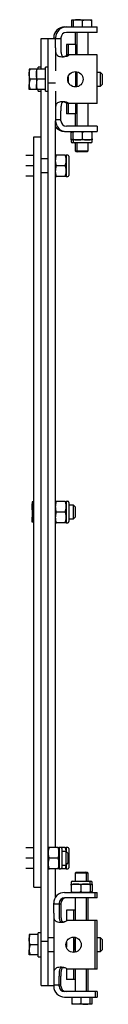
# Model space of a CAD drawing. Header units: inches. Extents: x -2 to 115, y -4 to 88.
# Tile 4 of 9: x 55.61 to 58.26, y -3.82 to 30.31. Entities that reach past the tile are written whole.
import ezdxf

# ---------------------------------------------------------------- set-up
doc = ezdxf.new("R2010")
doc.units = ezdxf.units.IN
doc.header["$MEASUREMENT"] = 0

msp = doc.modelspace()

# ---------------------------------------------------------------- linework, layer by layer
at = {"color": 7, "linetype": 'Continuous', "lineweight": 25}
for p, q in [((56.955, 30.062), (57.017, 30.062)), ((57.017, 30.062), (58.08, 30.062)), ((57.203, 30.314), (57.265, 30.314)), ((57.265, 30.303), (57.203, 30.286)), ((57.203, 30.062), (57.203, 30.286)), ((57.265, 30.314), (57.423, 30.314)), ((57.265, 30.062), (57.265, 30.286)), ((57.423, 30.314), (57.737, 30.314)), ((57.58, 30.062), (57.58, 30.286)), ((57.737, 30.314), (57.895, 30.314)), ((57.895, 30.062), (57.895, 30.286)), ((58.08, 29.874), (58.08, 30.062)), ((58.08, 29.874), (57.017, 29.874)), ((57.321, 29.874), (57.321, 29.449)), ((57.383, 29.874), (57.383, 29.093)), ((57.777, 29.093), (57.777, 29.874)), ((56.142, 28.604), (56.142, 29.658)), ((56.142, 29.658), (56.392, 29.658)), ((56.392, 29.658), (56.642, 29.658)), ((56.392, 28.121), (56.392, 29.658)), ((56.58, 29.658), (56.58, 29.687)), ((56.642, 29.656), (56.642, 29.687)), ((56.642, 29.343), (56.642, 29.656)), ((56.83, 29.656), (56.642, 29.656)), ((56.83, 29.687), (56.83, 29.656)), ((56.83, 29.656), (56.83, 29.343)), ((57.017, 29.449), (57.017, 29.073)), ((57.08, 29.449), (57.017, 29.449)), ((57.33, 29.449), (57.08, 29.449)), ((57.08, 29.449), (57.08, 29.073)), ((57.33, 29.449), (57.33, 29.093)), ((56.642, 29.343), (56.642, 28.536)), ((57.08, 29.093), (57.049, 29.093)), ((58.08, 29.093), (57.111, 29.093)), ((58.08, 27.406), (58.08, 29.093)), ((55.729, 28.604), (55.729, 28.427)), ((55.729, 28.427), (55.729, 28.072)), ((55.972, 28.604), (55.761, 28.604)), ((55.979, 28.604), (55.979, 28.427)), ((55.979, 28.427), (55.979, 28.072)), ((56.294, 28.604), (56.011, 28.604)), ((56.142, 28.663), (56.044, 28.663)), ((56.044, 28.604), (56.044, 28.663)), ((56.392, 28.663), (56.294, 28.663)), ((56.294, 27.836), (56.294, 28.663)), ((57.08, 28.339), (57.08, 28.16)), ((57.33, 28.515), (57.33, 27.984)), ((57.369, 28.512), (57.369, 28.49)), ((57.369, 28.422), (57.369, 28.249)), ((57.383, 28.51), (57.383, 27.989)), ((58.203, 28.486), (58.08, 28.486)), ((58.262, 28.427), (58.203, 28.486)), ((58.203, 28.013), (58.203, 28.486)), ((58.262, 28.427), (58.262, 28.072)), ((55.729, 27.895), (55.729, 28.072)), ((55.979, 28.249), (55.761, 28.249)), ((55.979, 27.895), (55.979, 28.072)), ((56.294, 28.249), (56.011, 28.249)), ((56.392, 28.121), (56.642, 28.121)), ((56.392, 13.249), (56.392, 28.121)), ((57.369, 28.249), (57.383, 28.249)), ((57.369, 28.249), (57.369, 28.077)), ((57.369, 28.009), (57.369, 27.987)), ((58.08, 28.013), (58.203, 28.013)), ((58.203, 28.013), (58.262, 28.072)), ((55.972, 27.895), (55.761, 27.895)), ((56.294, 27.895), (56.011, 27.895)), ((56.044, 27.836), (56.044, 27.895)), ((56.044, 27.836), (56.142, 27.836)), ((56.142, 26.249), (56.142, 27.895)), ((56.294, 27.836), (56.392, 27.836)), ((56.642, 27.833), (56.642, 27.156)), ((57.017, 27.426), (57.017, 27.049)), ((57.08, 27.406), (57.049, 27.406)), ((57.08, 27.426), (57.08, 27.049)), ((58.08, 27.406), (57.111, 27.406)), ((57.33, 27.406), (57.33, 27.049)), ((57.383, 27.406), (57.383, 26.624)), ((57.777, 26.624), (57.777, 27.406)), ((56.642, 27.156), (56.642, 26.843)), ((56.83, 26.843), (56.83, 27.156)), ((57.08, 27.049), (57.017, 27.049)), ((57.33, 27.049), (57.08, 27.049)), ((57.321, 27.049), (57.321, 26.624)), ((56.83, 26.843), (56.642, 26.843)), ((56.642, 26.843), (56.642, 26.812)), ((56.642, 1.619), (56.642, 26.812)), ((56.83, 26.812), (56.83, 26.843)), ((58.08, 26.624), (57.017, 26.624)), ((58.08, 26.624), (58.08, 26.437)), ((56.955, 26.437), (57.017, 26.437)), ((57.017, 26.437), (58.08, 26.437)), ((57.188, 26.185), (57.188, 26.399)), ((57.25, 26.185), (57.25, 26.399)), ((57.58, 26.185), (57.58, 26.399)), ((57.91, 26.185), (57.91, 26.399)), ((55.892, 0.249), (55.892, 26.249)), ((55.892, 26.249), (56.142, 26.249)), ((56.142, 1.718), (56.142, 26.249)), ((57.188, 26.147), (57.188, 26.088)), ((57.25, 26.147), (57.188, 26.147)), ((57.29, 26.049), (57.227, 26.049)), ((57.25, 26.147), (57.25, 26.088)), ((57.415, 26.147), (57.25, 26.147)), ((57.87, 26.049), (57.29, 26.049)), ((57.321, 26.049), (57.321, 25.771)), ((57.383, 26.049), (57.383, 25.771)), ((57.745, 26.147), (57.415, 26.147)), ((57.91, 26.147), (57.745, 26.147)), ((57.777, 25.771), (57.777, 26.049)), ((57.91, 26.088), (57.91, 26.147)), ((55.892, 25.604), (55.609, 25.604)), ((56.648, 25.619), (56.642, 25.619)), ((56.978, 25.619), (56.68, 25.619)), ((57.068, 25.619), (57.016, 25.619)), ((57.016, 25.619), (57.016, 24.879)), ((57.321, 25.771), (57.36, 25.731)), ((57.321, 25.771), (57.383, 25.771)), ((57.422, 25.731), (57.36, 25.731)), ((57.383, 25.771), (57.422, 25.731)), ((57.383, 25.771), (57.777, 25.771)), ((57.737, 25.731), (57.422, 25.731)), ((57.737, 25.731), (57.777, 25.771)), ((56.392, 25.486), (56.142, 25.486)), ((57.107, 25.58), (57.107, 24.919)), ((55.892, 25.249), (55.609, 25.249)), ((56.142, 25.013), (56.392, 25.013)), ((56.978, 25.249), (56.68, 25.249)), ((55.892, 24.895), (55.609, 24.895)), ((56.978, 24.879), (56.68, 24.879)), ((57.016, 24.879), (57.068, 24.879)), ((55.827, 13.604), (55.827, 13.427)), ((55.827, 13.427), (55.827, 13.072)), ((55.892, 13.604), (55.859, 13.604)), ((56.978, 13.619), (56.68, 13.619)), ((57.068, 13.619), (57.016, 13.619)), ((57.016, 13.619), (57.016, 12.879)), ((57.107, 13.58), (57.107, 12.919)), ((57.264, 13.486), (57.107, 13.486)), ((57.323, 13.427), (57.264, 13.486)), ((57.264, 13.013), (57.264, 13.486)), ((57.323, 13.427), (57.323, 13.072)), ((55.827, 12.895), (55.827, 13.072)), ((55.892, 13.249), (55.859, 13.249)), ((56.392, -1.623), (56.392, 13.249)), ((56.978, 13.249), (56.68, 13.249)), ((57.107, 13.013), (57.264, 13.013)), ((57.264, 13.013), (57.323, 13.072)), ((55.892, 12.895), (55.859, 12.895)), ((56.978, 12.879), (56.68, 12.879)), ((57.016, 12.879), (57.068, 12.879)), ((56.142, -1.623), (56.142, 1.718)), ((55.892, 1.604), (55.609, 1.604)), ((56.728, 1.619), (56.43, 1.619)), ((56.818, 1.619), (56.766, 1.619)), ((56.766, 1.619), (56.766, 0.879)), ((56.978, 1.619), (56.818, 1.619)), ((56.857, 1.58), (56.857, 0.919)), ((57.014, 1.486), (56.857, 1.486)), ((57.073, 1.427), (57.014, 1.486)), ((57.014, 1.013), (57.014, 1.486)), ((57.068, 1.619), (57.016, 1.619)), ((57.016, 1.619), (57.016, 1.484)), ((57.073, 1.427), (57.073, 1.072)), ((57.107, 1.58), (57.107, 0.919)), ((55.892, 1.249), (55.609, 1.249)), ((56.728, 1.249), (56.43, 1.249)), ((57.014, 1.013), (57.073, 1.072)), ((55.892, 0.895), (55.609, 0.895)), ((56.728, 0.879), (56.43, 0.879)), ((56.642, -0.106), (56.642, 0.879)), ((56.766, 0.879), (56.818, 0.879)), ((56.978, 0.879), (56.818, 0.879)), ((56.857, 1.013), (57.014, 1.013)), ((57.016, 1.015), (57.016, 0.879)), ((57.016, 0.879), (57.068, 0.879)), ((57.36, 0.768), (57.321, 0.728)), ((57.321, 0.728), (57.321, 0.45)), ((57.714, 0.728), (57.321, 0.728)), ((57.36, 0.768), (57.675, 0.768)), ((57.714, 0.728), (57.675, 0.768)), ((57.675, 0.768), (57.737, 0.768)), ((57.714, 0.45), (57.714, 0.728)), ((57.777, 0.728), (57.714, 0.728)), ((57.777, 0.728), (57.737, 0.768)), ((57.777, 0.45), (57.777, 0.728)), ((57.188, 0.41), (57.188, 0.352)), ((57.188, 0.352), (57.353, 0.352)), ((57.227, 0.45), (57.808, 0.45)), ((57.353, 0.352), (57.682, 0.352)), ((57.682, 0.352), (57.847, 0.352)), ((57.808, 0.45), (57.87, 0.45)), ((57.847, 0.352), (57.847, 0.41)), ((57.849, 0.352), (57.91, 0.352)), ((57.91, 0.352), (57.91, 0.41)), ((55.892, 0.249), (56.142, 0.249)), ((56.955, 0.062), (58.017, 0.062)), ((57.188, 0.314), (57.188, 0.1)), ((57.517, 0.314), (57.517, 0.1)), ((57.847, 0.314), (57.847, 0.1)), ((57.91, 0.314), (57.91, 0.1)), ((58.017, -0.126), (58.017, 0.062)), ((58.017, 0.062), (58.08, 0.062)), ((58.08, -0.126), (58.08, 0.062)), ((56.58, -0.344), (56.58, -0.313)), ((56.767, -0.313), (56.767, -0.344)), ((56.83, -0.313), (56.83, -0.344)), ((58.017, -0.126), (56.955, -0.126)), ((57.321, -0.126), (57.321, -0.907)), ((57.714, -0.907), (57.714, -0.126)), ((57.777, -0.907), (57.777, -0.126)), ((58.08, -0.126), (58.017, -0.126)), ((56.767, -0.344), (56.58, -0.344)), ((56.58, -0.657), (56.58, -0.344)), ((56.58, -0.657), (56.58, -2.844)), ((56.767, -0.344), (56.767, -0.657)), ((56.83, -0.344), (56.767, -0.344)), ((56.83, -0.344), (56.83, -0.657)), ((57.017, -0.551), (57.017, -0.927)), ((57.267, -0.551), (57.017, -0.551)), ((57.267, -0.551), (57.267, -0.907)), ((57.321, -0.551), (57.267, -0.551)), ((56.865, -0.967), (56.905, -0.968)), ((58.017, -0.907), (57.049, -0.907)), ((58.017, -2.594), (58.017, -0.907)), ((58.08, -0.907), (58.017, -0.907)), ((58.08, -2.594), (58.08, -0.907)), ((56.142, -1.337), (56.044, -1.337)), ((56.044, -2.164), (56.044, -1.337)), ((55.729, -1.396), (55.729, -1.573)), ((55.729, -1.573), (55.729, -1.928)), ((56.044, -1.396), (55.761, -1.396)), ((56.142, -1.623), (56.392, -1.623)), ((56.142, -3.159), (56.142, -1.623)), ((56.58, -1.514), (56.392, -1.514)), ((56.392, -3.159), (56.392, -1.623)), ((57.017, -1.661), (57.017, -1.84)), ((57.267, -1.485), (57.267, -2.016)), ((57.307, -1.488), (57.307, -1.51)), ((57.307, -1.578), (57.307, -1.751)), ((57.321, -1.49), (57.321, -2.011)), ((58.203, -1.514), (58.08, -1.514)), ((58.262, -1.573), (58.203, -1.514)), ((58.203, -1.987), (58.203, -1.514)), ((58.262, -1.573), (58.262, -1.928)), ((55.729, -2.105), (55.729, -1.928)), ((56.044, -1.751), (55.761, -1.751)), ((56.392, -1.987), (56.58, -1.987)), ((57.307, -1.751), (57.321, -1.751)), ((57.307, -1.751), (57.307, -1.923)), ((57.307, -1.991), (57.307, -2.013)), ((58.08, -1.987), (58.203, -1.987)), ((58.203, -1.987), (58.262, -1.928)), ((56.044, -2.105), (55.761, -2.105)), ((56.044, -2.164), (56.142, -2.164)), ((56.905, -2.533), (56.885, -2.534)), ((57.017, -2.574), (57.017, -2.951)), ((58.017, -2.594), (57.049, -2.594)), ((57.267, -2.594), (57.267, -2.951)), ((57.321, -2.594), (57.321, -3.376)), ((57.714, -3.376), (57.714, -2.594)), ((57.777, -3.376), (57.777, -2.594)), ((58.08, -2.594), (58.017, -2.594)), ((56.58, -2.844), (56.58, -3.157)), ((56.767, -3.157), (56.767, -2.844)), ((56.83, -3.157), (56.83, -2.844)), ((57.267, -2.951), (57.017, -2.951)), ((57.321, -2.951), (57.267, -2.951)), ((56.142, -3.159), (56.392, -3.159)), ((56.392, -3.159), (56.58, -3.159)), ((56.767, -3.157), (56.58, -3.157)), ((56.58, -3.157), (56.58, -3.188)), ((56.767, -3.188), (56.767, -3.157)), ((56.83, -3.157), (56.767, -3.157)), ((56.83, -3.188), (56.83, -3.157)), ((58.017, -3.376), (56.955, -3.376)), ((58.017, -3.376), (58.017, -3.563)), ((58.08, -3.376), (58.017, -3.376)), ((58.08, -3.376), (58.08, -3.563)), ((56.955, -3.563), (58.017, -3.563)), ((57.203, -3.563), (57.203, -3.787)), ((57.517, -3.563), (57.517, -3.787)), ((57.832, -3.563), (57.832, -3.787)), ((57.895, -3.563), (57.895, -3.787)), ((58.017, -3.563), (58.08, -3.563)), ((57.36, -3.815), (57.203, -3.815)), ((57.675, -3.815), (57.36, -3.815)), ((57.832, -3.815), (57.675, -3.815)), ((57.832, -3.804), (57.895, -3.787)), ((57.895, -3.815), (57.832, -3.815))]:
    msp.add_line(p, q, dxfattribs=at)
for centre in [(57.33, 28.249), (57.267, -1.751)]:
    msp.add_circle(centre, 0.266, dxfattribs=at)
for centre, radius, start, end in [((56.955, 29.687), 0.375, 90, 180), ((57.017, 29.687), 0.375, 90, 180), ((57.017, 29.687), 0.188, 90, 180), ((56.861, 29.343), 0.313, 287.4576, 306.8699), ((56.924, 29.343), 0.313, 287.4576, 306.8699), ((57.367, 28.453), 0.037, 86.188, 175.5987), ((57.367, 28.459), 0.037, 184.4031, 273.8102), ((57.367, 28.04), 0.037, 86.1887, 175.598), ((57.367, 28.046), 0.037, 184.4013, 273.812), ((56.861, 27.156), 0.313, 53.1301, 72.5424), ((56.924, 27.156), 0.313, 53.1301, 72.5424), ((57.017, 26.812), 0.375, 180, 270), ((57.017, 26.812), 0.188, 180, 270), ((56.955, 26.812), 0.375, 213.5573, 270), ((57.227, 26.088), 0.0394, 180, 270), ((57.29, 26.088), 0.0394, 180, 270), ((57.87, 26.088), 0.0394, 270, 0), ((56.787, 25.579), 0.145, 163.7686, 180), ((56.872, 25.579), 0.145, 360, 16.2419), ((57.068, 25.58), 0.0394, 360, 90), ((56.787, 24.92), 0.145, 180, 196.2419), ((56.872, 24.92), 0.145, 343.7686, 0), ((57.068, 24.919), 0.0394, 270, 0), ((56.787, 13.579), 0.145, 163.7686, 180), ((56.872, 13.579), 0.145, 360, 16.2419), ((57.068, 13.58), 0.0394, 360, 90), ((56.787, 12.92), 0.145, 180, 196.2419), ((56.872, 12.92), 0.145, 343.7686, 0), ((57.068, 12.919), 0.0394, 270, 0), ((56.537, 1.579), 0.145, 163.7686, 180), ((56.622, 1.579), 0.145, 360, 16.2419), ((56.818, 1.58), 0.0394, 360, 90), ((56.872, 1.579), 0.145, 360, 16.2419), ((57.068, 1.58), 0.0394, 360, 90), ((56.537, 0.92), 0.145, 180, 196.2419), ((56.622, 0.92), 0.145, 343.7686, 0), ((56.818, 0.919), 0.0394, 270, 0), ((56.872, 0.92), 0.145, 343.7686, 0), ((57.068, 0.919), 0.0394, 270, 0), ((57.227, 0.41), 0.0394, 90, 180), ((57.808, 0.41), 0.0394, 360, 90), ((57.87, 0.41), 0.0394, 360, 90), ((56.955, -0.313), 0.375, 90, 180), ((56.955, -0.313), 0.188, 90, 180), ((57.017, -0.313), 0.188, 90, 180), ((56.861, -0.657), 0.313, 287.4576, 306.8699), ((57.304, -1.547), 0.037, 86.1881, 175.5988), ((57.304, -1.541), 0.037, 184.4019, 273.8112), ((57.304, -1.96), 0.037, 86.1899, 175.597), ((57.304, -1.954), 0.037, 184.4012, 273.8119), ((56.861, -2.844), 0.313, 53.1301, 72.5424), ((56.955, -3.188), 0.375, 180, 270), ((56.955, -3.188), 0.188, 180, 270), ((57.017, -3.188), 0.188, 180, 270)]:
    msp.add_arc(centre, radius, start, end, dxfattribs=at)
for centre, start_param, end_param in [((57.369, 28.456), 1.570796, 3.141593), ((57.369, 28.043), 0, 1.570796), ((57.307, -1.544), 1.570796, 3.141593), ((57.307, -1.957), 0, 1.570796)]:
    msp.add_ellipse(centre, major_axis=(0, 0.0538), ratio=0.732051, start_param=start_param, end_param=end_param, dxfattribs=at)
for points, knots in [([(57.203, 30.286), (57.203, 30.288), (57.203, 30.304), (57.203, 30.309), (57.203, 30.314)], [0, 0, 0, 0, 0.140526, 1, 1, 1, 1]), ([(57.423, 30.314), (57.419, 30.314), (57.391, 30.314), (57.337, 30.307), (57.289, 30.293), (57.265, 30.286)], [0, 0, 0, 0, 0.070856, 0.531185, 1, 1, 1, 1]), ([(57.265, 30.286), (57.265, 30.288), (57.265, 30.304), (57.265, 30.309), (57.265, 30.314)], [0, 0, 0, 0, 0.140527, 1, 1, 1, 1]), ([(57.58, 30.286), (57.554, 30.294), (57.503, 30.31), (57.449, 30.312), (57.423, 30.314)], [0, 0, 0, 0, 0.495461, 1, 1, 1, 1]), ([(57.58, 30.286), (57.605, 30.294), (57.657, 30.31), (57.71, 30.312), (57.737, 30.314)], [0, 0, 0, 0, 0.495461, 1, 1, 1, 1]), ([(57.737, 30.314), (57.741, 30.314), (57.769, 30.314), (57.822, 30.307), (57.87, 30.293), (57.895, 30.286)], [0, 0, 0, 0, 0.070856, 0.531185, 1, 1, 1, 1]), ([(57.895, 30.286), (57.895, 30.288), (57.895, 30.304), (57.895, 30.309), (57.895, 30.314)], [0, 0, 0, 0, 0.140527, 1, 1, 1, 1]), ([(56.642, 29.343), (56.642, 29.319), (56.642, 29.268), (56.644, 29.198), (56.656, 29.137), (56.684, 29.087), (56.738, 29.052), (56.816, 29.032), (56.913, 29.028), (56.983, 29.039), (57.017, 29.045)], [0, 0, 0, 0, 0.099457, 0.204417, 0.318515, 0.442829, 0.576232, 0.716034, 0.858617, 1, 1, 1, 1]), ([(56.83, 29.343), (56.83, 29.295), (56.829, 29.224), (56.836, 29.141), (56.849, 29.09), (56.876, 29.054), (56.905, 29.037), (56.924, 29.034), (56.928, 29.033)], [0, 0, 0, 0, 0.359526, 0.529038, 0.687333, 0.833923, 0.971056, 1, 1, 1, 1]), ([(55.729, 28.427), (55.729, 28.431), (55.729, 28.463), (55.736, 28.523), (55.752, 28.577), (55.761, 28.604)], [0, 0, 0, 0, 0.070086, 0.530782, 1, 1, 1, 1]), ([(55.761, 28.604), (55.747, 28.604), (55.731, 28.604), (55.729, 28.604), (55.729, 28.604)], [0, 0, 0, 0, 0.784734, 1, 1, 1, 1]), ([(55.761, 28.249), (55.752, 28.278), (55.734, 28.336), (55.731, 28.396), (55.729, 28.427)], [0, 0, 0, 0, 0.495456, 1, 1, 1, 1]), ([(55.979, 28.427), (55.979, 28.431), (55.979, 28.463), (55.986, 28.523), (56.002, 28.577), (56.011, 28.604)], [0, 0, 0, 0, 0.070086, 0.53078, 1, 1, 1, 1]), ([(56.011, 28.604), (55.997, 28.604), (55.981, 28.604), (55.979, 28.604), (55.979, 28.604)], [0, 0, 0, 0, 0.7847386, 1, 1, 1, 1]), ([(56.011, 28.249), (56.002, 28.278), (55.984, 28.336), (55.981, 28.396), (55.979, 28.427)], [0, 0, 0, 0, 0.495458, 1, 1, 1, 1]), ([(55.761, 28.249), (55.752, 28.221), (55.734, 28.163), (55.731, 28.102), (55.729, 28.072)], [0, 0, 0, 0, 0.495456, 1, 1, 1, 1]), ([(55.729, 28.072), (55.729, 28.068), (55.729, 28.036), (55.736, 27.976), (55.752, 27.922), (55.761, 27.895)], [0, 0, 0, 0, 0.070091, 0.530784, 1, 1, 1, 1]), ([(56.011, 28.249), (56.002, 28.221), (55.984, 28.163), (55.981, 28.102), (55.979, 28.072)], [0, 0, 0, 0, 0.495458, 1, 1, 1, 1]), ([(55.979, 28.072), (55.979, 28.068), (55.979, 28.036), (55.986, 27.976), (56.002, 27.922), (56.011, 27.895)], [0, 0, 0, 0, 0.07009, 0.530783, 1, 1, 1, 1]), ([(55.761, 27.895), (55.747, 27.895), (55.731, 27.895), (55.729, 27.895), (55.729, 27.895)], [0, 0, 0, 0, 0.784734, 1, 1, 1, 1]), ([(56.011, 27.895), (55.997, 27.895), (55.981, 27.895), (55.979, 27.895), (55.979, 27.895)], [0, 0, 0, 0, 0.7847386, 1, 1, 1, 1]), ([(57.017, 27.454), (56.983, 27.46), (56.913, 27.471), (56.816, 27.467), (56.738, 27.447), (56.684, 27.411), (56.656, 27.362), (56.644, 27.301), (56.642, 27.231), (56.642, 27.18), (56.642, 27.156)], [0, 0, 0, 0, 0.141383, 0.283967, 0.423768, 0.557171, 0.681485, 0.795583, 0.900545, 1, 1, 1, 1]), ([(56.928, 27.466), (56.924, 27.465), (56.905, 27.462), (56.876, 27.445), (56.849, 27.408), (56.836, 27.358), (56.829, 27.275), (56.83, 27.204), (56.83, 27.156)], [0, 0, 0, 0, 0.028944, 0.166078, 0.312668, 0.470961, 0.640473, 1, 1, 1, 1]), ([(57.188, 26.437), (57.188, 26.437), (57.188, 26.438), (57.188, 26.428), (57.188, 26.413), (57.188, 26.403), (57.188, 26.399), (57.188, 26.399)], [0, 0, 0, 0, 0.532577, 0.800579, 0.935247, 0.994215, 1, 1, 1, 1]), ([(57.188, 26.399), (57.191, 26.404), (57.199, 26.415), (57.222, 26.427), (57.241, 26.429), (57.252, 26.431)], [0, 0, 0, 0, 0.214871, 0.535901, 1, 1, 1, 1]), ([(57.25, 26.437), (57.25, 26.437), (57.25, 26.438), (57.25, 26.428), (57.25, 26.413), (57.25, 26.403), (57.25, 26.399), (57.25, 26.399)], [0, 0, 0, 0, 0.532588, 0.800578, 0.935247, 0.994218, 1, 1, 1, 1]), ([(57.25, 26.399), (57.253, 26.404), (57.262, 26.415), (57.294, 26.432), (57.347, 26.437), (57.391, 26.437), (57.415, 26.437)], [0, 0, 0, 0, 0.09001, 0.22449, 0.591125, 1, 1, 1, 1]), ([(57.415, 26.437), (57.421, 26.437), (57.446, 26.437), (57.489, 26.437), (57.534, 26.432), (57.563, 26.418), (57.574, 26.408), (57.579, 26.401), (57.58, 26.399)], [0, 0, 0, 0, 0.099458, 0.428507, 0.757343, 0.873684, 0.960849, 1, 1, 1, 1]), ([(57.58, 26.399), (57.583, 26.404), (57.592, 26.415), (57.624, 26.432), (57.676, 26.437), (57.721, 26.437), (57.745, 26.437)], [0, 0, 0, 0, 0.090008, 0.224488, 0.591126, 1, 1, 1, 1]), ([(57.745, 26.437), (57.75, 26.437), (57.775, 26.437), (57.819, 26.437), (57.864, 26.432), (57.893, 26.418), (57.904, 26.408), (57.908, 26.401), (57.91, 26.399)], [0, 0, 0, 0, 0.099455, 0.428508, 0.75734, 0.873681, 0.960849, 1, 1, 1, 1]), ([(57.91, 26.399), (57.91, 26.402), (57.91, 26.411), (57.91, 26.424), (57.91, 26.439), (57.91, 26.438), (57.91, 26.437)], [0, 0, 0, 0, 0.058858, 0.16569, 0.374644, 1, 1, 1, 1]), ([(57.188, 26.185), (57.191, 26.18), (57.199, 26.168), (57.222, 26.156), (57.241, 26.154), (57.252, 26.153)], [0, 0, 0, 0, 0.214871, 0.535901, 1, 1, 1, 1]), ([(57.188, 26.147), (57.188, 26.146), (57.188, 26.145), (57.188, 26.156), (57.188, 26.171), (57.188, 26.181), (57.188, 26.184), (57.188, 26.185)], [0, 0, 0, 0, 0.532576, 0.800578, 0.935247, 0.99421, 1, 1, 1, 1]), ([(57.25, 26.185), (57.253, 26.18), (57.262, 26.168), (57.294, 26.152), (57.347, 26.146), (57.391, 26.147), (57.415, 26.147)], [0, 0, 0, 0, 0.09001, 0.22449, 0.591126, 1, 1, 1, 1]), ([(57.25, 26.147), (57.25, 26.146), (57.25, 26.145), (57.25, 26.156), (57.25, 26.171), (57.25, 26.181), (57.25, 26.184), (57.25, 26.185)], [0, 0, 0, 0, 0.5325875, 0.8005778, 0.9352462, 0.994213, 1, 1, 1, 1]), ([(57.415, 26.147), (57.421, 26.147), (57.446, 26.147), (57.489, 26.147), (57.534, 26.152), (57.563, 26.166), (57.574, 26.176), (57.579, 26.183), (57.58, 26.185)], [0, 0, 0, 0, 0.099458, 0.428506, 0.757341, 0.873679, 0.960845, 1, 1, 1, 1]), ([(57.58, 26.185), (57.583, 26.18), (57.592, 26.168), (57.624, 26.152), (57.676, 26.146), (57.721, 26.147), (57.745, 26.147)], [0, 0, 0, 0, 0.090008, 0.224488, 0.591126, 1, 1, 1, 1]), ([(57.745, 26.147), (57.75, 26.147), (57.775, 26.147), (57.819, 26.147), (57.864, 26.152), (57.893, 26.166), (57.904, 26.176), (57.908, 26.183), (57.91, 26.185)], [0, 0, 0, 0, 0.099455, 0.428506, 0.757339, 0.873677, 0.960845, 1, 1, 1, 1]), ([(57.91, 26.185), (57.91, 26.182), (57.91, 26.173), (57.91, 26.16), (57.91, 26.144), (57.91, 26.146), (57.91, 26.147)], [0, 0, 0, 0, 0.0588575, 0.16569, 0.3746451, 1, 1, 1, 1]), ([(56.68, 25.249), (56.67, 25.278), (56.641, 25.362), (56.646, 25.471), (56.658, 25.566), (56.673, 25.602), (56.68, 25.619)], [0, 0, 0, 0, 0.234409, 0.701578, 0.849057, 1, 1, 1, 1]), ([(56.68, 25.619), (56.673, 25.619), (56.649, 25.619), (56.645, 25.619), (56.648, 25.619), (56.648, 25.619)], [0, 0, 0, 0, 0.319583, 0.999665, 1, 1, 1, 1]), ([(56.978, 25.249), (56.988, 25.278), (57.018, 25.362), (57.012, 25.471), (57.001, 25.566), (56.986, 25.602), (56.978, 25.619)], [0, 0, 0, 0, 0.234409, 0.701578, 0.849057, 1, 1, 1, 1]), ([(56.978, 25.619), (56.986, 25.619), (57.01, 25.619), (57.01, 25.619), (57.011, 25.619)], [0, 0, 0, 0, 0.319961, 1, 1, 1, 1]), ([(56.68, 24.879), (56.67, 24.908), (56.641, 24.992), (56.646, 25.1), (56.658, 25.196), (56.673, 25.232), (56.68, 25.249)], [0, 0, 0, 0, 0.234411, 0.701578, 0.849057, 1, 1, 1, 1]), ([(56.978, 24.879), (56.988, 24.908), (57.018, 24.992), (57.012, 25.1), (57.001, 25.196), (56.986, 25.232), (56.978, 25.249)], [0, 0, 0, 0, 0.234411, 0.701578, 0.849057, 1, 1, 1, 1]), ([(56.648, 24.879), (56.648, 24.879), (56.645, 24.879), (56.652, 24.879), (56.668, 24.879), (56.68, 24.879), (56.68, 24.879)], [0, 0, 0, 0, 0.00085, 0.613425, 0.99069, 1, 1, 1, 1]), ([(57.011, 24.879), (57.01, 24.879), (57.008, 24.879), (56.99, 24.879), (56.979, 24.879), (56.978, 24.879)], [0, 0, 0, 0, 0.612966, 0.990679, 1, 1, 1, 1]), ([(55.827, 13.427), (55.827, 13.431), (55.828, 13.463), (55.835, 13.523), (55.851, 13.577), (55.859, 13.604)], [0, 0, 0, 0, 0.07009, 0.530784, 1, 1, 1, 1]), ([(55.859, 13.604), (55.846, 13.604), (55.829, 13.604), (55.828, 13.604), (55.827, 13.604)], [0, 0, 0, 0, 0.784739, 1, 1, 1, 1]), ([(55.859, 13.249), (55.85, 13.278), (55.832, 13.336), (55.829, 13.396), (55.827, 13.427)], [0, 0, 0, 0, 0.495458, 1, 1, 1, 1]), ([(56.68, 13.249), (56.67, 13.278), (56.641, 13.362), (56.646, 13.471), (56.658, 13.566), (56.673, 13.602), (56.68, 13.619)], [0, 0, 0, 0, 0.23441, 0.701579, 0.849057, 1, 1, 1, 1]), ([(56.68, 13.619), (56.673, 13.619), (56.649, 13.619), (56.645, 13.619), (56.648, 13.619), (56.648, 13.619)], [0, 0, 0, 0, 0.319583, 0.999665, 1, 1, 1, 1]), ([(56.978, 13.249), (56.988, 13.278), (57.018, 13.362), (57.012, 13.471), (57.001, 13.566), (56.986, 13.602), (56.978, 13.619)], [0, 0, 0, 0, 0.23441, 0.701579, 0.849057, 1, 1, 1, 1]), ([(56.978, 13.619), (56.986, 13.619), (57.01, 13.619), (57.01, 13.619), (57.011, 13.619)], [0, 0, 0, 0, 0.319961, 1, 1, 1, 1]), ([(55.859, 13.249), (55.85, 13.221), (55.832, 13.163), (55.829, 13.102), (55.827, 13.072)], [0, 0, 0, 0, 0.495458, 1, 1, 1, 1]), ([(55.827, 13.072), (55.827, 13.068), (55.828, 13.036), (55.835, 12.976), (55.851, 12.922), (55.859, 12.895)], [0, 0, 0, 0, 0.07009, 0.530784, 1, 1, 1, 1]), ([(56.68, 12.879), (56.67, 12.908), (56.641, 12.992), (56.646, 13.1), (56.658, 13.196), (56.673, 13.232), (56.68, 13.249)], [0, 0, 0, 0, 0.23441, 0.701579, 0.849057, 1, 1, 1, 1]), ([(56.978, 12.879), (56.988, 12.908), (57.018, 12.992), (57.012, 13.1), (57.001, 13.196), (56.986, 13.232), (56.978, 13.249)], [0, 0, 0, 0, 0.2344104, 0.7015787, 0.8490571, 1, 1, 1, 1]), ([(55.859, 12.895), (55.846, 12.895), (55.829, 12.895), (55.828, 12.895), (55.827, 12.895)], [0, 0, 0, 0, 0.784739, 1, 1, 1, 1]), ([(56.648, 12.879), (56.648, 12.879), (56.645, 12.879), (56.652, 12.879), (56.668, 12.879), (56.68, 12.879), (56.68, 12.879)], [0, 0, 0, 0, 0.000847, 0.613424, 0.990688, 1, 1, 1, 1]), ([(57.011, 12.879), (57.01, 12.879), (57.008, 12.879), (56.99, 12.879), (56.979, 12.879), (56.978, 12.879)], [0, 0, 0, 0, 0.612967, 0.990677, 1, 1, 1, 1]), ([(56.43, 1.249), (56.42, 1.278), (56.391, 1.362), (56.396, 1.471), (56.408, 1.566), (56.423, 1.602), (56.43, 1.619)], [0, 0, 0, 0, 0.234411, 0.701578, 0.849057, 1, 1, 1, 1]), ([(56.43, 1.619), (56.423, 1.619), (56.399, 1.619), (56.395, 1.619), (56.398, 1.619), (56.398, 1.619)], [0, 0, 0, 0, 0.319583, 0.999665, 1, 1, 1, 1]), ([(56.728, 1.249), (56.738, 1.278), (56.768, 1.362), (56.762, 1.471), (56.751, 1.566), (56.736, 1.602), (56.728, 1.619)], [0, 0, 0, 0, 0.234411, 0.701578, 0.849057, 1, 1, 1, 1]), ([(56.728, 1.619), (56.736, 1.619), (56.76, 1.619), (56.76, 1.619), (56.761, 1.619)], [0, 0, 0, 0, 0.319961, 1, 1, 1, 1]), ([(57.007, 1.486), (57.007, 1.494), (57.008, 1.521), (57, 1.566), (56.986, 1.602), (56.978, 1.619)], [0, 0, 0, 0, 0.180949, 0.585721, 1, 1, 1, 1]), ([(56.978, 1.619), (56.986, 1.619), (57.01, 1.619), (57.01, 1.619), (57.011, 1.619)], [0, 0, 0, 0, 0.319961, 1, 1, 1, 1]), ([(56.43, 0.879), (56.42, 0.908), (56.391, 0.992), (56.396, 1.1), (56.408, 1.196), (56.423, 1.232), (56.43, 1.249)], [0, 0, 0, 0, 0.234411, 0.70158, 0.849057, 1, 1, 1, 1]), ([(56.728, 0.879), (56.738, 0.908), (56.768, 0.992), (56.762, 1.1), (56.751, 1.196), (56.736, 1.232), (56.728, 1.249)], [0, 0, 0, 0, 0.234411, 0.70158, 0.849057, 1, 1, 1, 1]), ([(56.398, 0.879), (56.398, 0.879), (56.395, 0.879), (56.402, 0.879), (56.418, 0.879), (56.43, 0.879), (56.43, 0.879)], [0, 0, 0, 0, 0.00085, 0.613425, 0.99069, 1, 1, 1, 1]), ([(56.761, 0.879), (56.76, 0.879), (56.758, 0.879), (56.74, 0.879), (56.729, 0.879), (56.728, 0.879)], [0, 0, 0, 0, 0.612966, 0.990679, 1, 1, 1, 1]), ([(56.978, 0.879), (56.99, 0.907), (57.007, 0.951), (57.006, 0.997), (57.005, 1.013)], [0, 0, 0, 0, 0.644836, 1, 1, 1, 1]), ([(57.011, 0.879), (57.01, 0.879), (57.008, 0.879), (56.99, 0.879), (56.979, 0.879), (56.978, 0.879)], [0, 0, 0, 0, 0.612966, 0.990674, 1, 1, 1, 1]), ([(57.188, 0.314), (57.188, 0.317), (57.188, 0.326), (57.188, 0.339), (57.188, 0.355), (57.188, 0.353), (57.188, 0.352)], [0, 0, 0, 0, 0.0588575, 0.16569, 0.3746451, 1, 1, 1, 1]), ([(57.353, 0.352), (57.347, 0.352), (57.322, 0.352), (57.278, 0.352), (57.233, 0.347), (57.205, 0.333), (57.193, 0.323), (57.189, 0.316), (57.188, 0.314)], [0, 0, 0, 0, 0.099455, 0.428506, 0.757339, 0.873677, 0.960845, 1, 1, 1, 1]), ([(57.517, 0.314), (57.514, 0.319), (57.506, 0.33), (57.473, 0.347), (57.421, 0.353), (57.376, 0.352), (57.353, 0.352)], [0, 0, 0, 0, 0.090008, 0.224488, 0.591126, 1, 1, 1, 1]), ([(57.682, 0.352), (57.676, 0.352), (57.652, 0.352), (57.608, 0.352), (57.563, 0.347), (57.534, 0.333), (57.523, 0.323), (57.519, 0.316), (57.517, 0.314)], [0, 0, 0, 0, 0.099458, 0.428506, 0.757341, 0.873679, 0.960845, 1, 1, 1, 1]), ([(57.847, 0.314), (57.844, 0.319), (57.835, 0.33), (57.803, 0.347), (57.751, 0.353), (57.706, 0.352), (57.682, 0.352)], [0, 0, 0, 0, 0.09001, 0.22449, 0.591126, 1, 1, 1, 1]), ([(57.847, 0.352), (57.847, 0.353), (57.847, 0.353), (57.847, 0.343), (57.847, 0.328), (57.847, 0.318), (57.847, 0.314), (57.847, 0.314)], [0, 0, 0, 0, 0.5325875, 0.8005778, 0.9352462, 0.994213, 1, 1, 1, 1]), ([(57.91, 0.314), (57.906, 0.319), (57.898, 0.33), (57.876, 0.342), (57.858, 0.344), (57.847, 0.345)], [0, 0, 0, 0, 0.22136, 0.552086, 1, 1, 1, 1]), ([(57.91, 0.352), (57.91, 0.353), (57.91, 0.353), (57.91, 0.343), (57.91, 0.328), (57.91, 0.318), (57.91, 0.314), (57.91, 0.314)], [0, 0, 0, 0, 0.532576, 0.800578, 0.935247, 0.99421, 1, 1, 1, 1]), ([(57.353, 0.062), (57.347, 0.062), (57.322, 0.062), (57.278, 0.062), (57.233, 0.067), (57.205, 0.081), (57.193, 0.091), (57.189, 0.098), (57.188, 0.1)], [0, 0, 0, 0, 0.099455, 0.428508, 0.75734, 0.873681, 0.960849, 1, 1, 1, 1]), ([(57.188, 0.1), (57.188, 0.097), (57.188, 0.088), (57.188, 0.075), (57.188, 0.059), (57.188, 0.061), (57.188, 0.062)], [0, 0, 0, 0, 0.058858, 0.16569, 0.374644, 1, 1, 1, 1]), ([(57.517, 0.1), (57.514, 0.095), (57.506, 0.084), (57.473, 0.067), (57.421, 0.061), (57.376, 0.062), (57.353, 0.062)], [0, 0, 0, 0, 0.090008, 0.224488, 0.591126, 1, 1, 1, 1]), ([(57.682, 0.062), (57.676, 0.062), (57.652, 0.062), (57.608, 0.062), (57.563, 0.067), (57.534, 0.081), (57.523, 0.091), (57.519, 0.098), (57.517, 0.1)], [0, 0, 0, 0, 0.099458, 0.428507, 0.757343, 0.873684, 0.960849, 1, 1, 1, 1]), ([(57.847, 0.1), (57.844, 0.095), (57.835, 0.084), (57.803, 0.067), (57.751, 0.061), (57.706, 0.062), (57.682, 0.062)], [0, 0, 0, 0, 0.09001, 0.22449, 0.591125, 1, 1, 1, 1]), ([(57.91, 0.1), (57.906, 0.095), (57.898, 0.084), (57.876, 0.072), (57.858, 0.07), (57.847, 0.069)], [0, 0, 0, 0, 0.22136, 0.552086, 1, 1, 1, 1]), ([(57.847, 0.062), (57.847, 0.061), (57.847, 0.061), (57.847, 0.071), (57.847, 0.086), (57.847, 0.096), (57.847, 0.1), (57.847, 0.1)], [0, 0, 0, 0, 0.532588, 0.800578, 0.935247, 0.994218, 1, 1, 1, 1]), ([(57.91, 0.062), (57.91, 0.061), (57.91, 0.061), (57.91, 0.071), (57.91, 0.086), (57.91, 0.096), (57.91, 0.1), (57.91, 0.1)], [0, 0, 0, 0, 0.532577, 0.800579, 0.935247, 0.994215, 1, 1, 1, 1]), ([(56.58, -0.657), (56.58, -0.681), (56.58, -0.732), (56.582, -0.802), (56.593, -0.863), (56.622, -0.913), (56.675, -0.948), (56.753, -0.968), (56.851, -0.972), (56.92, -0.961), (56.955, -0.955)], [0, 0, 0, 0, 0.0994553, 0.2044173, 0.3185147, 0.4428286, 0.5762316, 0.7160332, 0.8586171, 1, 1, 1, 1]), ([(56.767, -0.657), (56.767, -0.705), (56.767, -0.776), (56.773, -0.859), (56.787, -0.91), (56.813, -0.946), (56.842, -0.963), (56.862, -0.966), (56.865, -0.967)], [0, 0, 0, 0, 0.359478, 0.528966, 0.687238, 0.833808, 0.970923, 1, 1, 1, 1]), ([(56.83, -0.657), (56.83, -0.705), (56.829, -0.776), (56.836, -0.859), (56.849, -0.91), (56.876, -0.946), (56.903, -0.963), (56.919, -0.965), (56.92, -0.966)], [0, 0, 0, 0, 0.367686, 0.541044, 0.702927, 0.852848, 0.993092, 1, 1, 1, 1]), ([(56.955, -0.955), (56.946, -0.958), (56.93, -0.965), (56.903, -0.969), (56.887, -0.969), (56.879, -0.969), (56.879, -0.969)], [0, 0, 0, 0, 0.338901, 0.670388, 0.999992, 1, 1, 1, 1]), ([(55.729, -1.573), (55.729, -1.569), (55.729, -1.537), (55.736, -1.477), (55.752, -1.423), (55.761, -1.396)], [0, 0, 0, 0, 0.07009, 0.530783, 1, 1, 1, 1]), ([(55.761, -1.396), (55.747, -1.396), (55.731, -1.396), (55.729, -1.396), (55.729, -1.396)], [0, 0, 0, 0, 0.784739, 1, 1, 1, 1]), ([(55.761, -1.751), (55.752, -1.722), (55.734, -1.664), (55.731, -1.604), (55.729, -1.573)], [0, 0, 0, 0, 0.495458, 1, 1, 1, 1]), ([(55.761, -1.751), (55.752, -1.779), (55.734, -1.837), (55.731, -1.898), (55.729, -1.928)], [0, 0, 0, 0, 0.495458, 1, 1, 1, 1]), ([(55.729, -1.928), (55.729, -1.932), (55.729, -1.964), (55.736, -2.024), (55.752, -2.078), (55.761, -2.105)], [0, 0, 0, 0, 0.070086, 0.53078, 1, 1, 1, 1]), ([(55.761, -2.105), (55.747, -2.105), (55.731, -2.105), (55.729, -2.105), (55.729, -2.105)], [0, 0, 0, 0, 0.784739, 1, 1, 1, 1]), ([(56.955, -2.546), (56.92, -2.54), (56.851, -2.529), (56.753, -2.533), (56.675, -2.553), (56.622, -2.589), (56.593, -2.638), (56.582, -2.699), (56.58, -2.769), (56.58, -2.82), (56.58, -2.844)], [0, 0, 0, 0, 0.141383, 0.283967, 0.423768, 0.557171, 0.681485, 0.795583, 0.900543, 1, 1, 1, 1]), ([(56.865, -2.534), (56.862, -2.535), (56.842, -2.538), (56.813, -2.555), (56.787, -2.592), (56.773, -2.642), (56.767, -2.725), (56.767, -2.796), (56.767, -2.844)], [0, 0, 0, 0, 0.029079, 0.166193, 0.312763, 0.471036, 0.640524, 1, 1, 1, 1]), ([(56.91, -2.54), (56.899, -2.545), (56.873, -2.556), (56.85, -2.592), (56.836, -2.642), (56.829, -2.725), (56.83, -2.796), (56.83, -2.844)], [0, 0, 0, 0, 0.11534, 0.270852, 0.438776, 0.618599, 1, 1, 1, 1]), ([(56.879, -2.532), (56.887, -2.532), (56.903, -2.532), (56.93, -2.537), (56.946, -2.543), (56.955, -2.546)], [0, 0, 0, 0, 0.3296117, 0.6610911, 1, 1, 1, 1]), ([(57.36, -3.815), (57.356, -3.815), (57.328, -3.815), (57.275, -3.809), (57.227, -3.794), (57.203, -3.787)], [0, 0, 0, 0, 0.070856, 0.531185, 1, 1, 1, 1]), ([(57.203, -3.787), (57.203, -3.789), (57.203, -3.805), (57.203, -3.81), (57.203, -3.815)], [0, 0, 0, 0, 0.140527, 1, 1, 1, 1]), ([(57.517, -3.787), (57.492, -3.795), (57.44, -3.811), (57.387, -3.814), (57.36, -3.815)], [0, 0, 0, 0, 0.495461, 1, 1, 1, 1]), ([(57.517, -3.787), (57.543, -3.795), (57.594, -3.811), (57.648, -3.814), (57.675, -3.815)], [0, 0, 0, 0, 0.495461, 1, 1, 1, 1]), ([(57.675, -3.815), (57.678, -3.815), (57.707, -3.815), (57.76, -3.809), (57.808, -3.794), (57.832, -3.787)], [0, 0, 0, 0, 0.070856, 0.531185, 1, 1, 1, 1]), ([(57.832, -3.787), (57.832, -3.789), (57.832, -3.805), (57.832, -3.81), (57.832, -3.815)], [0, 0, 0, 0, 0.140527, 1, 1, 1, 1]), ([(57.895, -3.787), (57.895, -3.789), (57.895, -3.805), (57.895, -3.81), (57.895, -3.815)], [0, 0, 0, 0, 0.140526, 1, 1, 1, 1])]:
    msp.add_open_spline(points, degree=3, knots=knots, dxfattribs=at)

doc.saveas('drawing.dxf')
